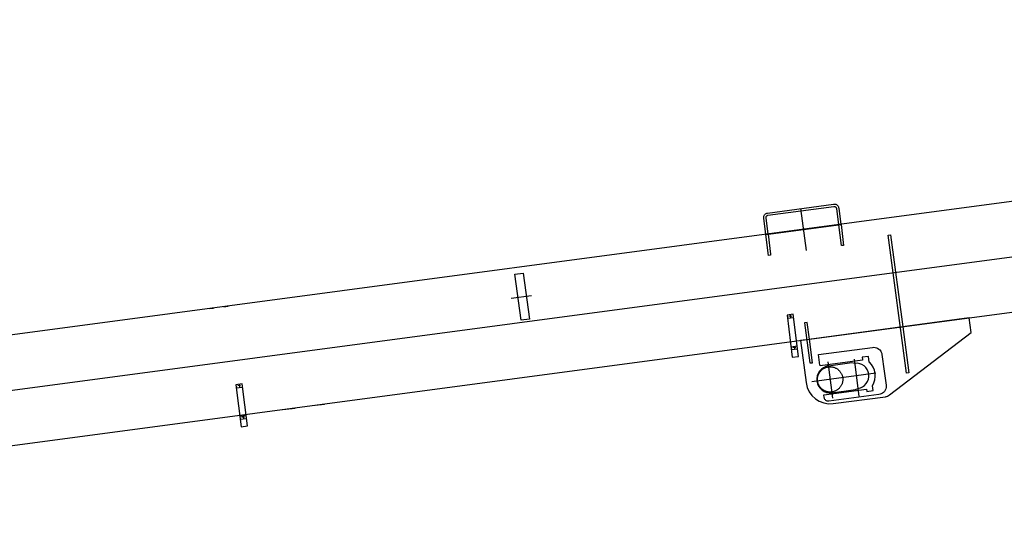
# Model space of a CAD drawing. Extents: x 26250 to 211390, y 12641 to 169243.
# Tile 50 of 132: x 96556 to 98889, y 26674 to 27878. Entities that reach past the tile are written whole.
import ezdxf

# ---------------------------------------------------------------- set-up
doc = ezdxf.new("R2010")
doc.units = 0
doc.header["$LTSCALE"] = 212.5
doc.linetypes.add('CENTER', pattern=[50.5, 30, -9, 2.5, -9])
doc.linetypes.add('HIDDEN', pattern=[12.6, 8.4, -4.2])
doc.layers.add('11', color=7, linetype='CONTINUOUS')

# ---------------------------------------------------------------- blocks, each defined once
blk = doc.blocks.new('*G142')
at = {"layer": '11', "color": 7, "linetype": 'CONTINUOUS'}
for p, q in [((102140.3, 27877.7), (96398.5, 27111.5)), ((96432.9, 26853.8), (102043.8, 27602.5)), ((98328.2, 27419.3), (98484.8, 27440.3)), ((98329.1, 27413.9), (98485.3, 27434.8)), ((98491.6, 27430), (98496.3, 27391.4)), ((98497, 27430.9), (98501.8, 27392.2)), ((98323.9, 27368.4), (98319.1, 27407.1)), ((98329.4, 27369.2), (98324.7, 27407.7)), ((98613.9, 27366.8), (98619.8, 27367.5)), ((98657.5, 27039.7), (98613.9, 27366.8)), ((98619.8, 27367.5), (98648.6, 27149.5)), ((97005.8, 27192.6), (97015, 27193.7)), ((97039.3, 27197), (97049.9, 27198.3)), ((98389.2, 27179.1), (98374.3, 27177.2)), ((98374.3, 27177.2), (98386.6, 27077.7)), ((98375.3, 27169.9), (98390.1, 27171.7)), ((98401.8, 27079.5), (98389.2, 27179.1)), ((98806.1, 27170.5), (98426.1, 27119.8)), ((98810.4, 27135.8), (98806.1, 27170.5)), ((98421.8, 27159.5), (98415.8, 27158.8)), ((98415.8, 27158.8), (98428.5, 27063.8)), ((98427.6, 27120), (98421.8, 27159.5)), ((98648.6, 27149.5), (98663.4, 27040.5)), ((98426.1, 27119.8), (98406.2, 27117.3)), ((98434.4, 27064.5), (98427.6, 27120)), ((98617, 26987.9), (98810.4, 27135.8)), ((98383.8, 27102.4), (98398.7, 27104.2)), ((98384.7, 27095.6), (98399.5, 27097.4)), ((98406.2, 27117.3), (98419.6, 27017.2)), ((98449.2, 27083.7), (98577.1, 27100.8)), ((98386.6, 27077.7), (98401.8, 27079.5)), ((98452.2, 27058.9), (98449.2, 27083.7)), ((98533.1, 27072.9), (98544.8, 26985.3)), ((98567.7, 27079.4), (98552.6, 27077.5)), ((98552.6, 27077.5), (98553.3, 27072.4)), ((98553.3, 27072.4), (98553.5, 27070.1)), ((98569.3, 27065.8), (98567.7, 27079.4)), ((98599.4, 27083.6), (98604.2, 27044.5)), ((98428.5, 27063.8), (98434.4, 27064.5)), ((98452.5, 27056.9), (98452.2, 27058.9)), ((98553.5, 27070.1), (98452.5, 27056.9)), ((98471.4, 27066.3), (98481.9, 26980.4)), ((98528.2, 27064), (98472.7, 27056.6)), ((98534.7, 27062.9), (98528.2, 27064)), ((98584.6, 27039.3), (98433.4, 27019.1)), ((98604.2, 27044.5), (98609.3, 27011.2)), ((98663.4, 27040.5), (98657.5, 27039.7)), ((97082.9, 27014.1), (97068.1, 27012.2)), ((97068.1, 27012.2), (97080.3, 26912.6)), ((97069, 27004.9), (97083.9, 27006.7)), ((97095.5, 26914.5), (97082.9, 27014.1)), ((98536.7, 27000.6), (98542.3, 27003.4)), ((98578.3, 26998.3), (98576.9, 27009.7)), ((98461.9, 26987.9), (98562.8, 27001.4)), ((98462.6, 26981.6), (98461.9, 26987.9)), ((98592.1, 26989), (98473.8, 26973)), ((98480.8, 26993.1), (98536.7, 27000.6)), ((98484, 26967.5), (98607.5, 26983.9)), ((98562.8, 27001.4), (98563.4, 26996.4)), ((98563.4, 26996.4), (98578.3, 26998.3)), ((97179.5, 26953.4), (97208.5, 26957)), ((97248.7, 26962.6), (97277.9, 26966.2)), ((97077.5, 26937.3), (97092.4, 26939.2)), ((97078.4, 26930.6), (97093.3, 26932.4)), ((97080.3, 26912.6), (97095.5, 26914.5))]:
    blk.add_line(p, q, dxfattribs=at)
at = {"layer": '11', "color": 7, "linetype": 'CENTER'}
for p, q in [((94103.5, 26674.2), (102041.8, 27733.4)), ((98406.5, 27429.9), (98419.7, 27330.8)), ((98323.9, 27368.4), (98502.3, 27392.2)), ((97720.7, 27217.3), (97768.6, 27223.7)), ((98385.5, 27175), (98378.9, 27174.2)), ((98381.8, 27177.9), (98382.6, 27171.3)), ((98394.9, 27100.5), (98388.4, 27099.7)), ((98391.2, 27103.4), (98392, 27096.8)), ((97079.2, 27010), (97072.7, 27009.2)), ((97075.5, 27012.8), (97076.3, 27006.3)), ((97088.6, 26935.5), (97082.1, 26934.7)), ((97084.9, 26938.3), (97085.8, 26931.8))]:
    blk.add_line(p, q, dxfattribs=at)
at = {"layer": '11', "color": 7, "linetype": 'HIDDEN'}
for p, q in [((98503.3, 27342), (98497.3, 27391.6)), ((98502.3, 27392.2), (98508.4, 27342.6)), ((98330.5, 27318.9), (98324.4, 27368.5)), ((98329.4, 27369.2), (98335.2, 27321.9)), ((98508.4, 27342.6), (98503.3, 27342)), ((98335.5, 27319.6), (98330.5, 27318.9)), ((98335.2, 27321.9), (98335.5, 27319.6)), ((97729.4, 27274), (97749.2, 27276.4)), ((97743.9, 27165.2), (97729.4, 27274)), ((97749.2, 27276.4), (97763.8, 27167.6)), ((97763.8, 27167.6), (97743.9, 27165.2))]:
    blk.add_line(p, q, dxfattribs=at)
at = {"layer": '11', "color": 7, "linetype": 'CONTINUOUS'}
for points in [[(98484.8, 27440.3), (98486.4, 27440.4), (98488, 27440.3), (98489.7, 27439.9), (98491.4, 27439.2), (98492.9, 27438.2), (98494.2, 27437), (98495.3, 27435.6), (98496.1, 27434), (98496.7, 27432.5), (98497, 27430.9)], [(98485.3, 27434.8), (98486.1, 27434.8), (98487, 27434.7), (98487.8, 27434.5), (98488.7, 27434.2), (98489.4, 27433.7), (98490.1, 27433), (98490.7, 27432.3), (98491.1, 27431.6), (98491.4, 27430.8), (98491.6, 27430)], [(98319.1, 27407.1), (98319, 27408.7), (98319.1, 27410.4), (98319.4, 27412.1), (98320.1, 27413.7), (98321, 27415.2), (98322.2, 27416.5), (98323.6, 27417.6), (98325.1, 27418.5), (98326.6, 27419), (98328.2, 27419.3)], [(98324.7, 27407.7), (98324.6, 27408.5), (98324.6, 27409.3), (98324.8, 27410.2), (98325.1, 27411), (98325.5, 27411.8), (98326.1, 27412.4), (98326.8, 27413), (98327.5, 27413.4), (98328.3, 27413.7), (98329.1, 27413.9)], [(98577.1, 27100.8), (98580, 27101), (98583.1, 27100.7), (98586.1, 27099.9), (98589.1, 27098.7), (98591.9, 27096.9), (98594.3, 27094.7), (98596.3, 27092.1), (98597.8, 27089.3), (98598.8, 27086.5), (98599.4, 27083.6)], [(98609.3, 27011.2), (98609.4, 27008.3), (98609.2, 27005.3), (98608.4, 27002.2), (98607.1, 26999.3), (98605.3, 26996.5), (98603.1, 26994.1), (98600.5, 26992.1), (98597.8, 26990.6), (98594.9, 26989.5), (98592.1, 26989)], [(98473.8, 26973), (98472.3, 26972.9), (98470.8, 26973), (98469.3, 26973.4), (98467.8, 26974), (98466.4, 26974.9), (98465.2, 26976.1), (98464.2, 26977.3), (98463.4, 26978.7), (98462.9, 26980.1), (98462.6, 26981.6)]]:
    blk.add_lwpolyline(points, dxfattribs=at)
at = {"layer": '11', "color": 7, "linetype": 'CENTER'}
blk.add_circle((98476.5, 27024.8), 30, dxfattribs=at)
at = {"layer": '11', "color": 7, "linetype": 'CONTINUOUS'}
for centre, radius, start, end in [((98476.9, 27024.9), 32, 97.5932, -83.0024), ((98538.4, 27033.1), 30, -82.4019, 96.9977), ((98538.4, 27033.1), 45.1, -31.2475, 46.5385), ((98476.9, 27024.9), 57.9, -172.4003, -83), ((98604.9, 27003.8), 20, -82.382, -52.5911)]:
    blk.add_arc(centre, radius, start, end, dxfattribs=at)

msp = doc.modelspace()

# ---------------------------------------------------------------- block references
at = {"layer": '11', "color": 7, "linetype": 'CONTINUOUS'}
msp.add_blockref('*G142', (0, 0), dxfattribs=at)

doc.saveas('drawing.dxf')
